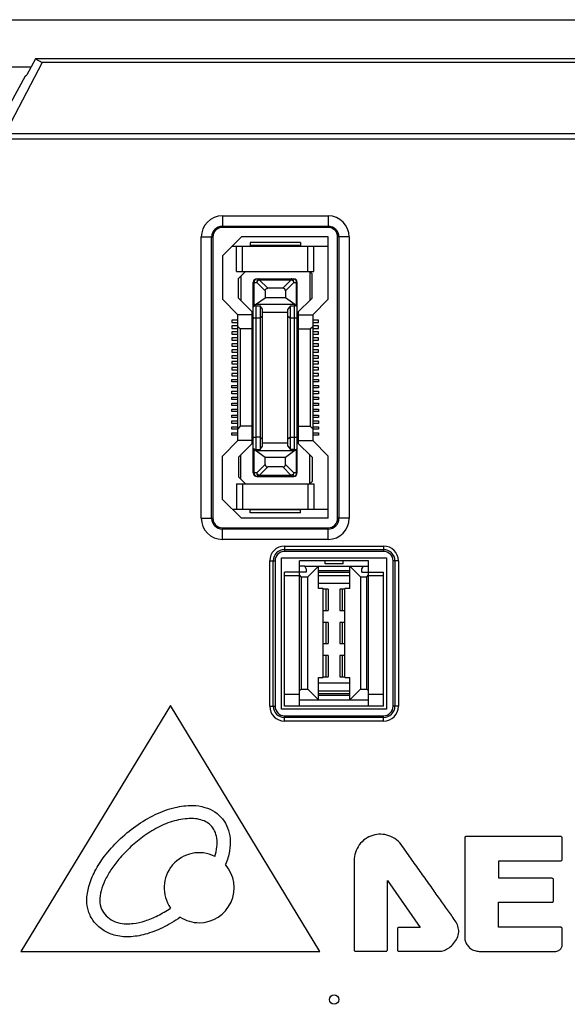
# Model space of a CAD drawing. Header units: millimetres. Extents: x 5740 to 7888, y -1457 to 417.
# Tile 88 of 120: x 7141 to 7187, y -575 to -492. Entities that reach past the tile are written whole.
import ezdxf

# ---------------------------------------------------------------- set-up
doc = ezdxf.new("R2010")
doc.units = ezdxf.units.MM
doc.header["$LTSCALE"] = 23.1
doc.layers.get('0').update_dxf_attribs({"linetype": 'CONTINUOUS'})

msp = doc.modelspace()

# ---------------------------------------------------------------- linework, layer by layer
at = {"color": 0}
for p, q in [((7088.619, -492.155), (7432.619, -492.155)), ((7142.753, -495.77), (7140.117, -500.818)), ((7142.208, -495.455), (7141.475, -496.812)), ((7142.208, -495.455), (7142.753, -495.77)), ((7207.029, -495.455), (7142.208, -495.455)), ((7206.485, -495.77), (7142.753, -495.77)), ((7141.83, -496.155), (7138.824, -496.155)), ((7140.119, -499.155), (7141.343, -496.89)), ((7141.343, -496.89), (7141.475, -496.812)), ((7106.361, -501.74), (7259.667, -501.74)), ((7106.069, -502.181), (7259.959, -502.181)), ((7157.919, -508.68), (7157.919, -509.655)), ((7157.919, -508.68), (7166.819, -508.68)), ((7166.819, -508.68), (7166.819, -509.655)), ((7157.919, -509.55), (7166.819, -509.55)), ((7166.819, -509.655), (7157.919, -509.655)), ((7156.144, -534.155), (7156.144, -510.455)), ((7156.144, -510.455), (7157.119, -510.455)), ((7157.014, -534.155), (7157.014, -510.455)), ((7157.119, -510.455), (7157.119, -534.155)), ((7159.519, -510.455), (7157.919, -512.055)), ((7166.819, -510.455), (7159.519, -510.455)), ((7166.819, -515.705), (7166.819, -510.455)), ((7167.619, -534.155), (7167.619, -510.455)), ((7168.594, -510.455), (7167.619, -510.455)), ((7167.724, -510.455), (7167.724, -534.155)), ((7168.594, -510.455), (7168.594, -534.155)), ((7158.744, -511.23), (7166.819, -511.23)), ((7159.119, -513.355), (7159.119, -511.23)), ((7159.619, -513.355), (7159.619, -511.23)), ((7160.244, -510.93), (7160.244, -511.18)), ((7164.494, -510.93), (7160.244, -510.93)), ((7164.494, -511.18), (7160.244, -511.18)), ((7164.494, -510.93), (7164.494, -511.18)), ((7165.119, -513.355), (7165.119, -511.23)), ((7165.619, -513.355), (7165.619, -511.23)), ((7157.919, -512.055), (7157.919, -515.705)), ((7159.119, -513.355), (7165.619, -513.355)), ((7159.869, -513.355), (7159.269, -513.955)), ((7159.269, -515.605), (7159.269, -513.955)), ((7159.469, -513.755), (7159.469, -515.805)), ((7160.819, -513.98), (7163.919, -513.98)), ((7161.019, -514.068), (7161.019, -513.98)), ((7161.019, -514.068), (7161.731, -514.78)), ((7161.019, -514.068), (7163.719, -514.068)), ((7163.007, -514.78), (7163.719, -514.068)), ((7163.719, -513.98), (7163.719, -514.068)), ((7165.269, -513.355), (7165.269, -515.805)), ((7165.269, -513.355), (7165.469, -513.555)), ((7165.469, -515.605), (7165.469, -513.555)), ((7160.519, -530.33), (7160.519, -514.28)), ((7160.519, -514.28), (7160.807, -514.28)), ((7160.607, -516.192), (7160.607, -514.28)), ((7161.519, -514.993), (7160.807, -514.28)), ((7161.519, -514.993), (7161.519, -515.58)), ((7163.007, -514.78), (7161.731, -514.78)), ((7163.931, -514.28), (7163.219, -514.993)), ((7163.219, -514.993), (7163.219, -515.58)), ((7163.931, -514.28), (7164.219, -514.28)), ((7164.131, -514.28), (7164.131, -516.192)), ((7164.219, -530.33), (7164.219, -514.28)), ((7157.919, -515.705), (7159.219, -517.005)), ((7160.519, -516.855), (7159.269, -515.605)), ((7160.719, -516.155), (7161.519, -515.58)), ((7163.219, -515.58), (7161.519, -515.58)), ((7164.019, -516.155), (7163.219, -515.58)), ((7164.219, -516.855), (7165.469, -515.605)), ((7165.519, -517.005), (7166.819, -515.705)), ((7160.719, -516.155), (7160.607, -516.192)), ((7164.019, -516.155), (7160.719, -516.155)), ((7160.769, -528.357), (7160.769, -516.254)), ((7160.769, -516.254), (7161.099, -516.254)), ((7161.099, -516.254), (7161.099, -528.357)), ((7161.299, -516.54), (7161.099, -516.254)), ((7161.299, -528.071), (7161.299, -516.54)), ((7163.639, -516.254), (7163.439, -516.54)), ((7163.439, -528.071), (7163.439, -516.54)), ((7163.639, -528.357), (7163.639, -516.254)), ((7163.639, -516.254), (7163.969, -516.254)), ((7163.969, -516.254), (7163.969, -528.357)), ((7164.019, -516.155), (7164.131, -516.192)), ((7158.719, -517.455), (7158.719, -517.655)), ((7159.219, -517.455), (7158.719, -517.455)), ((7159.219, -527.605), (7159.219, -517.005)), ((7160.419, -517.005), (7159.219, -517.005)), ((7160.419, -527.855), (7160.419, -516.755)), ((7161.099, -517.305), (7160.769, -517.305)), ((7161.299, -517.136), (7161.099, -517.305)), ((7163.439, -516.805), (7161.299, -516.805)), ((7163.439, -517.136), (7163.639, -517.305)), ((7163.969, -517.305), (7163.639, -517.305)), ((7164.319, -527.855), (7164.319, -516.755)), ((7164.319, -517.005), (7165.519, -517.005)), ((7165.519, -517.005), (7165.519, -527.605)), ((7166.019, -517.455), (7165.519, -517.455)), ((7166.019, -517.655), (7166.019, -517.455)), ((7158.719, -517.655), (7159.219, -517.655)), ((7158.719, -517.955), (7158.719, -518.155)), ((7159.219, -517.955), (7158.719, -517.955)), ((7158.719, -518.155), (7159.219, -518.155)), ((7159.419, -518.205), (7159.219, -518.005)), ((7159.419, -518.205), (7159.419, -526.405)), ((7160.419, -518.205), (7159.419, -518.205)), ((7164.319, -518.205), (7165.319, -518.205)), ((7165.319, -518.205), (7165.519, -518.005)), ((7165.319, -518.205), (7165.319, -526.405)), ((7165.519, -517.655), (7166.019, -517.655)), ((7166.019, -517.955), (7165.519, -517.955)), ((7165.519, -518.155), (7166.019, -518.155)), ((7166.019, -518.155), (7166.019, -517.955)), ((7158.719, -518.455), (7158.719, -518.655)), ((7159.219, -518.455), (7158.719, -518.455)), ((7158.719, -518.655), (7159.219, -518.655)), ((7158.719, -518.955), (7158.719, -519.155)), ((7159.219, -518.955), (7158.719, -518.955)), ((7158.719, -519.155), (7159.219, -519.155)), ((7166.019, -518.455), (7165.519, -518.455)), ((7165.519, -518.655), (7166.019, -518.655)), ((7166.019, -518.955), (7165.519, -518.955)), ((7165.519, -519.155), (7166.019, -519.155)), ((7166.019, -518.655), (7166.019, -518.455)), ((7166.019, -519.155), (7166.019, -518.955)), ((7158.719, -519.455), (7158.719, -519.655)), ((7159.219, -519.455), (7158.719, -519.455)), ((7158.719, -519.655), (7159.219, -519.655)), ((7158.719, -519.955), (7158.719, -520.155)), ((7159.219, -519.955), (7158.719, -519.955)), ((7166.019, -519.455), (7165.519, -519.455)), ((7165.519, -519.655), (7166.019, -519.655)), ((7166.019, -519.955), (7165.519, -519.955)), ((7166.019, -519.655), (7166.019, -519.455)), ((7166.019, -520.155), (7166.019, -519.955)), ((7158.719, -520.155), (7159.219, -520.155)), ((7158.719, -520.455), (7158.719, -520.655)), ((7159.219, -520.455), (7158.719, -520.455)), ((7158.719, -520.655), (7159.219, -520.655)), ((7165.519, -520.155), (7166.019, -520.155)), ((7166.019, -520.455), (7165.519, -520.455)), ((7165.519, -520.655), (7166.019, -520.655)), ((7166.019, -520.655), (7166.019, -520.455)), ((7158.719, -520.955), (7158.719, -521.155)), ((7159.219, -520.955), (7158.719, -520.955)), ((7158.719, -521.155), (7159.219, -521.155)), ((7158.719, -521.455), (7158.719, -521.655)), ((7159.219, -521.455), (7158.719, -521.455)), ((7166.019, -520.955), (7165.519, -520.955)), ((7165.519, -521.155), (7166.019, -521.155)), ((7166.019, -521.455), (7165.519, -521.455)), ((7166.019, -521.155), (7166.019, -520.955)), ((7166.019, -521.655), (7166.019, -521.455)), ((7158.719, -521.655), (7159.219, -521.655)), ((7158.719, -521.955), (7158.719, -522.155)), ((7159.219, -521.955), (7158.719, -521.955)), ((7158.719, -522.155), (7159.219, -522.155)), ((7158.719, -522.655), (7158.719, -522.455)), ((7158.719, -522.455), (7159.219, -522.455)), ((7165.519, -521.655), (7166.019, -521.655)), ((7166.019, -521.955), (7165.519, -521.955)), ((7165.519, -522.155), (7166.019, -522.155)), ((7165.519, -522.455), (7166.019, -522.455)), ((7166.019, -522.155), (7166.019, -521.955)), ((7166.019, -522.455), (7166.019, -522.655)), ((7159.219, -522.655), (7158.719, -522.655)), ((7158.719, -523.155), (7158.719, -522.955)), ((7158.719, -522.955), (7159.219, -522.955)), ((7159.219, -523.155), (7158.719, -523.155)), ((7166.019, -522.655), (7165.519, -522.655)), ((7165.519, -522.955), (7166.019, -522.955)), ((7166.019, -523.155), (7165.519, -523.155)), ((7166.019, -522.955), (7166.019, -523.155)), ((7158.719, -523.655), (7158.719, -523.455)), ((7158.719, -523.455), (7159.219, -523.455)), ((7159.219, -523.655), (7158.719, -523.655)), ((7158.719, -524.155), (7158.719, -523.955)), ((7158.719, -523.955), (7159.219, -523.955)), ((7165.519, -523.455), (7166.019, -523.455)), ((7166.019, -523.655), (7165.519, -523.655)), ((7165.519, -523.955), (7166.019, -523.955)), ((7166.019, -523.455), (7166.019, -523.655)), ((7166.019, -523.955), (7166.019, -524.155)), ((7159.219, -524.155), (7158.719, -524.155)), ((7158.719, -524.655), (7158.719, -524.455)), ((7158.719, -524.455), (7159.219, -524.455)), ((7159.219, -524.655), (7158.719, -524.655)), ((7158.719, -525.155), (7158.719, -524.955)), ((7158.719, -524.955), (7159.219, -524.955)), ((7166.019, -524.155), (7165.519, -524.155)), ((7165.519, -524.455), (7166.019, -524.455)), ((7166.019, -524.655), (7165.519, -524.655)), ((7165.519, -524.955), (7166.019, -524.955)), ((7166.019, -524.455), (7166.019, -524.655)), ((7166.019, -524.955), (7166.019, -525.155)), ((7159.219, -525.155), (7158.719, -525.155)), ((7158.719, -525.655), (7158.719, -525.455)), ((7158.719, -525.455), (7159.219, -525.455)), ((7159.219, -525.655), (7158.719, -525.655)), ((7166.019, -525.155), (7165.519, -525.155)), ((7165.519, -525.455), (7166.019, -525.455)), ((7166.019, -525.655), (7165.519, -525.655)), ((7166.019, -525.455), (7166.019, -525.655)), ((7158.719, -526.155), (7158.719, -525.955)), ((7158.719, -525.955), (7159.219, -525.955)), ((7159.219, -526.155), (7158.719, -526.155)), ((7158.719, -526.655), (7158.719, -526.455)), ((7158.719, -526.455), (7159.219, -526.455)), ((7159.419, -526.405), (7159.219, -526.605)), ((7160.419, -526.405), (7159.419, -526.405)), ((7164.319, -526.405), (7165.319, -526.405)), ((7165.319, -526.405), (7165.519, -526.605)), ((7165.519, -525.955), (7166.019, -525.955)), ((7166.019, -526.155), (7165.519, -526.155)), ((7165.519, -526.455), (7166.019, -526.455)), ((7166.019, -525.955), (7166.019, -526.155)), ((7166.019, -526.455), (7166.019, -526.655)), ((7159.219, -526.655), (7158.719, -526.655)), ((7158.719, -527.155), (7158.719, -526.955)), ((7158.719, -526.955), (7159.219, -526.955)), ((7159.219, -527.155), (7158.719, -527.155)), ((7161.099, -527.305), (7160.769, -527.305)), ((7161.099, -527.305), (7161.299, -527.475)), ((7163.639, -527.305), (7163.439, -527.475)), ((7163.639, -527.305), (7163.969, -527.305)), ((7166.019, -526.655), (7165.519, -526.655)), ((7165.519, -526.955), (7166.019, -526.955)), ((7166.019, -527.155), (7165.519, -527.155)), ((7166.019, -526.955), (7166.019, -527.155)), ((7159.219, -527.605), (7157.919, -528.905)), ((7160.419, -527.605), (7159.219, -527.605)), ((7160.519, -527.755), (7159.269, -529.005)), ((7161.099, -528.357), (7161.299, -528.071)), ((7161.299, -527.805), (7163.439, -527.805)), ((7163.439, -528.071), (7163.639, -528.357)), ((7165.469, -529.005), (7164.219, -527.755)), ((7164.319, -527.605), (7165.519, -527.605)), ((7166.819, -528.905), (7165.519, -527.605)), ((7157.919, -532.555), (7157.919, -528.905)), ((7159.269, -529.005), (7159.269, -530.655)), ((7159.469, -530.855), (7159.469, -528.805)), ((7160.607, -530.33), (7160.607, -528.419)), ((7160.607, -528.419), (7160.719, -528.455)), ((7161.519, -529.031), (7160.719, -528.455)), ((7160.719, -528.455), (7164.019, -528.455)), ((7160.769, -528.357), (7161.099, -528.357)), ((7161.519, -529.618), (7161.519, -529.031)), ((7163.219, -529.031), (7161.519, -529.031)), ((7164.019, -528.455), (7163.219, -529.031)), ((7163.219, -529.618), (7163.219, -529.031)), ((7163.969, -528.357), (7163.639, -528.357)), ((7164.019, -528.455), (7164.131, -528.419)), ((7164.131, -528.419), (7164.131, -530.33)), ((7165.269, -531.255), (7165.269, -528.805)), ((7165.469, -529.005), (7165.469, -531.055)), ((7166.819, -534.155), (7166.819, -528.905)), ((7160.807, -530.33), (7161.519, -529.618)), ((7161.731, -529.83), (7161.019, -530.543)), ((7163.007, -529.83), (7161.731, -529.83)), ((7163.719, -530.543), (7163.007, -529.83)), ((7163.219, -529.618), (7163.931, -530.33)), ((7159.869, -531.255), (7159.269, -530.655)), ((7160.807, -530.33), (7160.519, -530.33)), ((7160.819, -530.63), (7163.919, -530.63)), ((7161.019, -530.63), (7161.019, -530.543)), ((7163.719, -530.543), (7161.019, -530.543)), ((7163.719, -530.543), (7163.719, -530.63)), ((7164.219, -530.33), (7163.931, -530.33)), ((7159.119, -531.255), (7159.119, -533.38)), ((7159.119, -531.255), (7165.619, -531.255)), ((7159.619, -531.255), (7159.619, -533.38)), ((7165.119, -531.255), (7165.119, -533.38)), ((7165.269, -531.255), (7165.469, -531.055)), ((7165.619, -531.255), (7165.619, -533.38)), ((7157.919, -532.555), (7159.519, -534.155)), ((7158.744, -533.38), (7166.819, -533.38)), ((7160.244, -533.68), (7160.244, -533.43)), ((7164.494, -533.43), (7160.244, -533.43)), ((7164.494, -533.68), (7160.244, -533.68)), ((7164.494, -533.68), (7164.494, -533.43)), ((7156.144, -534.155), (7157.119, -534.155)), ((7166.819, -534.155), (7159.519, -534.155)), ((7168.594, -534.155), (7167.619, -534.155)), ((7157.919, -535.93), (7157.919, -534.955)), ((7157.919, -534.955), (7166.819, -534.955)), ((7166.819, -535.061), (7157.919, -535.061)), ((7166.819, -535.93), (7166.819, -534.955)), ((7166.819, -535.93), (7157.919, -535.93)), ((7163.153, -536.49), (7163.153, -536.94)), ((7163.153, -536.49), (7171.484, -536.49)), ((7171.484, -536.49), (7171.484, -536.94)), ((7163.153, -536.789), (7171.484, -536.789)), ((7171.484, -536.94), (7163.153, -536.94)), ((7161.903, -549.983), (7161.903, -537.74)), ((7161.903, -537.74), (7162.353, -537.74)), ((7162.202, -549.983), (7162.202, -537.74)), ((7162.353, -537.74), (7162.353, -549.983)), ((7162.899, -550.237), (7162.899, -537.486)), ((7162.899, -537.486), (7171.738, -537.486)), ((7164.411, -538.172), (7164.411, -537.74)), ((7166.557, -537.74), (7164.411, -537.74)), ((7164.411, -538.68), (7164.411, -538.172)), ((7164.85, -538.172), (7164.411, -538.172)), ((7164.982, -538.4), (7164.85, -538.172)), ((7164.857, -538.184), (7169.78, -538.184)), ((7165.998, -538.184), (7165.109, -539.073)), ((7165.998, -540.064), (7165.998, -538.184)), ((7166.557, -537.994), (7166.557, -537.74)), ((7168.081, -537.74), (7166.557, -537.74)), ((7168.081, -537.994), (7166.557, -537.994)), ((7168.081, -537.994), (7168.081, -537.74)), ((7170.227, -537.74), (7168.081, -537.74)), ((7168.64, -540.064), (7168.64, -538.184)), ((7169.529, -539.073), (7168.64, -538.184)), ((7169.656, -538.4), (7169.788, -538.172)), ((7169.788, -538.172), (7170.227, -538.172)), ((7170.227, -538.172), (7170.227, -537.74)), ((7170.227, -538.68), (7170.227, -538.172)), ((7171.738, -537.486), (7171.738, -550.237)), ((7172.284, -549.983), (7172.284, -537.74)), ((7172.734, -537.74), (7172.284, -537.74)), ((7172.435, -537.74), (7172.435, -549.983)), ((7172.734, -537.74), (7172.734, -549.983)), ((7163.153, -549.983), (7163.153, -538.68)), ((7164.982, -538.68), (7163.153, -538.68)), ((7164.411, -539.01), (7163.153, -539.01)), ((7164.411, -549.983), (7164.411, -538.68)), ((7164.56, -539.073), (7164.411, -538.923)), ((7164.982, -538.4), (7164.982, -538.68)), ((7165.998, -538.542), (7168.64, -538.542)), ((7165.998, -538.692), (7168.64, -538.692)), ((7168.64, -539.01), (7165.998, -539.01)), ((7169.656, -538.68), (7169.656, -538.4)), ((7169.656, -538.68), (7171.484, -538.68)), ((7170.077, -539.073), (7170.227, -538.923)), ((7170.227, -549.983), (7170.227, -538.68)), ((7171.484, -539.01), (7170.227, -539.01)), ((7171.484, -549.983), (7171.484, -538.68)), ((7164.56, -539.073), (7164.56, -548.548)), ((7164.56, -539.073), (7165.109, -539.073)), ((7165.109, -548.548), (7165.109, -539.073)), ((7165.998, -539.622), (7168.64, -539.622)), ((7169.529, -539.073), (7169.529, -548.548)), ((7169.529, -539.073), (7170.077, -539.073)), ((7170.077, -548.548), (7170.077, -539.073)), ((7166.404, -540.064), (7165.998, -540.064)), ((7166.404, -547.557), (7166.404, -540.064)), ((7166.824, -540.127), (7166.404, -540.127)), ((7166.647, -541.905), (7166.647, -540.127)), ((7166.824, -540.127), (7166.824, -541.905)), ((7167.814, -540.127), (7167.814, -541.905)), ((7168.233, -540.127), (7167.814, -540.127)), ((7167.991, -540.127), (7167.991, -541.905)), ((7168.233, -547.557), (7168.233, -540.064)), ((7168.64, -540.064), (7168.233, -540.064)), ((7166.404, -541.905), (7166.824, -541.905)), ((7167.814, -541.905), (7168.233, -541.905)), ((7166.824, -542.921), (7166.404, -542.921)), ((7166.647, -544.699), (7166.647, -542.921)), ((7166.824, -542.921), (7166.824, -544.699)), ((7167.814, -542.921), (7167.814, -544.699)), ((7168.233, -542.921), (7167.814, -542.921)), ((7167.991, -542.921), (7167.991, -544.699)), ((7166.404, -544.699), (7166.824, -544.699)), ((7167.814, -544.699), (7168.233, -544.699)), ((7166.824, -545.715), (7166.404, -545.715)), ((7166.647, -547.493), (7166.647, -545.715)), ((7166.824, -545.715), (7166.824, -547.493)), ((7167.814, -545.715), (7167.814, -547.493)), ((7168.233, -545.715), (7167.814, -545.715)), ((7167.991, -545.715), (7167.991, -547.493)), ((7165.998, -549.437), (7165.998, -547.557)), ((7165.998, -547.557), (7166.404, -547.557)), ((7165.998, -547.999), (7168.64, -547.999)), ((7166.404, -547.493), (7166.824, -547.493)), ((7167.814, -547.493), (7168.233, -547.493)), ((7168.233, -547.557), (7168.64, -547.557)), ((7168.64, -549.437), (7168.64, -547.557)), ((7164.411, -548.992), (7163.153, -548.992)), ((7164.56, -548.548), (7164.411, -548.697)), ((7164.56, -548.548), (7165.109, -548.548)), ((7165.109, -548.548), (7165.998, -549.437)), ((7168.64, -548.713), (7165.998, -548.713)), ((7168.64, -548.929), (7165.998, -548.929)), ((7168.64, -549.437), (7169.529, -548.548)), ((7169.529, -548.548), (7170.077, -548.548)), ((7170.077, -548.548), (7170.227, -548.697)), ((7171.484, -548.992), (7170.227, -548.992)), ((7164.411, -549.437), (7170.227, -549.437)), ((7168.64, -549.078), (7165.998, -549.078)), ((7153.561, -549.907), (7140.954, -570.63)), ((7166.106, -570.63), (7153.561, -549.907)), ((7161.903, -549.983), (7162.353, -549.983)), ((7171.738, -550.237), (7162.899, -550.237)), ((7171.484, -549.983), (7163.153, -549.983)), ((7172.734, -549.983), (7172.284, -549.983)), ((7163.153, -551.232), (7163.153, -550.783)), ((7163.153, -550.783), (7171.484, -550.783)), ((7171.484, -550.934), (7163.153, -550.934)), ((7171.484, -551.232), (7163.153, -551.232)), ((7171.484, -551.232), (7171.484, -550.783)), ((7178.316, -561.071), (7178.316, -569.498)), ((7186.385, -560.954), (7178.433, -560.954)), ((7186.501, -562.883), (7186.501, -561.071)), ((7169.004, -562.967), (7169.004, -566.321)), ((7181.167, -564.475), (7181.167, -563)), ((7181.167, -563), (7186.385, -563)), ((7171.805, -570.507), (7171.805, -564.655)), ((7171.805, -564.655), (7174.559, -568.616)), ((7185.663, -564.475), (7181.167, -564.475)), ((7185.78, -566.371), (7185.78, -564.591)), ((7169.004, -566.321), (7169.005, -570.507)), ((7181.151, -568.6), (7181.151, -566.488)), ((7181.151, -566.488), (7185.663, -566.488)), ((7172.652, -568.733), (7172.652, -570.507)), ((7174.559, -568.616), (7172.769, -568.616)), ((7186.385, -568.6), (7181.151, -568.6)), ((7186.501, -570.186), (7186.501, -568.718)), ((7140.954, -570.63), (7166.106, -570.63)), ((7169.122, -570.624), (7171.688, -570.624)), ((7172.769, -570.624), (7176.167, -570.624)), ((7179.528, -570.63), (7185.977, -570.63))]:
    msp.add_line(p, q, dxfattribs=at)
msp.add_circle((7167.319, -574.688), 0.4, dxfattribs=at)
for centre, radius, start, end in [((7157.919, -510.455), 1.775, 90, 180), ((7166.819, -510.455), 1.775, 0, 90), ((7157.919, -510.455), 0.905, 90, 180), ((7157.919, -510.455), 0.8, 90, 180), ((7166.819, -510.455), 0.905, 0, 90), ((7166.819, -510.455), 0.8, 0, 90), ((7160.819, -514.28), 0.3, 90, 180), ((7163.919, -514.28), 0.3, 0, 90), ((7160.819, -530.33), 0.3, 180, 270), ((7163.919, -530.33), 0.3, 270, 0), ((7157.919, -534.155), 1.775, 180, 270), ((7157.919, -534.155), 0.905, 180, 270), ((7157.919, -534.155), 0.8, 180, 270), ((7166.819, -534.155), 1.775, 270, 0), ((7166.819, -534.155), 0.905, 270, 0), ((7166.819, -534.155), 0.8, 270, 0), ((7163.153, -537.74), 1.25, 90, 180), ((7171.484, -537.74), 1.25, 0, 90), ((7163.153, -537.74), 0.951, 90, 180), ((7163.153, -537.74), 0.8, 90, 180), ((7171.484, -537.74), 0.951, 0, 90), ((7171.484, -537.74), 0.8, 0, 90), ((7163.153, -549.983), 1.25, 180, 270), ((7163.153, -549.983), 0.951, 180, 270), ((7163.153, -549.983), 0.8, 180, 270), ((7171.484, -549.983), 1.25, 270, 0), ((7171.484, -549.983), 0.951, 270, 0), ((7171.484, -549.983), 0.8, 270, 0), ((7155.962, -565.265), 2.946, 63.56291, 215.52271), ((7155.968, -565.272), 2.946, 269.95391, 41.39717), ((7185.663, -564.591), 0.116, 359.97239, 90.02761), ((7155.967, -565.279), 2.939, 237.28416, 269.97615)]:
    msp.add_arc(centre, radius, start, end, dxfattribs=at)
for centre, major_axis, ratio, start_param, end_param in [((7162.795, -515.205), (-0.367, -0.367), 0.57735, 2.617994, 3.665191), ((7163.969, -528.238), (0.25, 0), 0.476799, -1.570796, 0), ((7160.819, -528.35), (0.3, 0), 0.325, 3.141593, 3.926991), ((7163.919, -528.35), (0.3, 0), 0.325, -0.785398, 0), ((7161.943, -529.406), (0.367, 0.367), 0.57735, -3.665191, -2.617994), ((7162.795, -529.406), (0.367, -0.367), 0.57735, -0.523599, 0.523599)]:
    msp.add_ellipse(centre, major_axis=major_axis, ratio=ratio, start_param=start_param, end_param=end_param, dxfattribs=at)
for points, knots in [([(7160.607, -514.28), (7160.607, -514.242), (7160.617, -514.167), (7160.661, -514.069), (7160.73, -513.999), (7160.791, -513.98), (7160.819, -513.98)], [0, 0, 0, 0, 0.288005, 0.555334, 0.790507, 1, 1, 1, 1]), ([(7161.019, -513.98), (7160.991, -513.98), (7160.93, -513.999), (7160.861, -514.069), (7160.817, -514.167), (7160.807, -514.242), (7160.807, -514.28)], [0, 0, 0, 0, 0.209435, 0.444528, 0.711844, 1, 1, 1, 1]), ([(7163.931, -514.28), (7163.931, -514.242), (7163.921, -514.167), (7163.876, -514.069), (7163.807, -513.999), (7163.747, -513.98), (7163.719, -513.98)], [0, 0, 0, 0, 0.288158, 0.555474, 0.790566, 1, 1, 1, 1]), ([(7163.919, -513.98), (7163.947, -513.98), (7164.007, -513.999), (7164.076, -514.069), (7164.121, -514.167), (7164.131, -514.242), (7164.131, -514.28)], [0, 0, 0, 0, 0.209493, 0.444666, 0.711995, 1, 1, 1, 1]), ([(7161.519, -514.993), (7161.519, -514.964), (7161.526, -514.908), (7161.571, -514.832), (7161.646, -514.788), (7161.703, -514.78), (7161.731, -514.78)], [0, 0, 0, 0, 0.250372, 0.500015, 0.749649, 1, 1, 1, 1]), ([(7160.607, -516.192), (7160.594, -516.196), (7160.571, -516.205), (7160.543, -516.221), (7160.524, -516.239), (7160.519, -516.254), (7160.519, -516.261)], [0, 0, 0, 0, 0.344848, 0.620934, 0.832324, 1, 1, 1, 1]), ([(7160.769, -516.254), (7160.73, -516.254), (7160.663, -516.261), (7160.589, -516.287), (7160.55, -516.314), (7160.528, -516.337), (7160.519, -516.36), (7160.519, -516.373)], [0, 0, 0, 0, 0.392234, 0.673048, 0.776741, 0.862457, 1, 1, 1, 1]), ([(7164.219, -516.373), (7164.219, -516.36), (7164.21, -516.337), (7164.187, -516.314), (7164.149, -516.287), (7164.075, -516.261), (7164.008, -516.254), (7163.969, -516.254)], [0, 0, 0, 0, 0.137543, 0.223258, 0.32695, 0.607763, 1, 1, 1, 1]), ([(7164.219, -516.261), (7164.219, -516.254), (7164.214, -516.239), (7164.195, -516.221), (7164.167, -516.205), (7164.144, -516.196), (7164.131, -516.192)], [0, 0, 0, 0, 0.167676, 0.379066, 0.655152, 1, 1, 1, 1]), ([(7160.769, -517.305), (7160.736, -517.305), (7160.689, -517.303), (7160.63, -517.294), (7160.592, -517.285), (7160.561, -517.275), (7160.535, -517.262), (7160.519, -517.245), (7160.519, -517.235)], [0, 0, 0, 0, 0.360155, 0.522743, 0.665942, 0.785869, 0.880409, 1, 1, 1, 1]), ([(7164.219, -517.235), (7164.219, -517.245), (7164.203, -517.262), (7164.176, -517.275), (7164.145, -517.285), (7164.108, -517.294), (7164.049, -517.303), (7164.001, -517.305), (7163.969, -517.305)], [0, 0, 0, 0, 0.11959, 0.21413, 0.334058, 0.477257, 0.639846, 1, 1, 1, 1]), ([(7160.519, -527.376), (7160.519, -527.365), (7160.535, -527.349), (7160.561, -527.336), (7160.592, -527.325), (7160.63, -527.317), (7160.689, -527.308), (7160.736, -527.305), (7160.769, -527.305)], [0, 0, 0, 0, 0.11959, 0.21413, 0.334058, 0.477257, 0.639846, 1, 1, 1, 1]), ([(7163.969, -527.305), (7164.001, -527.305), (7164.049, -527.308), (7164.108, -527.317), (7164.145, -527.325), (7164.176, -527.336), (7164.203, -527.349), (7164.219, -527.365), (7164.219, -527.376)], [0, 0, 0, 0, 0.360155, 0.522743, 0.665942, 0.785869, 0.880409, 1, 1, 1, 1]), ([(7160.769, -528.357), (7160.73, -528.357), (7160.663, -528.35), (7160.589, -528.324), (7160.551, -528.297), (7160.528, -528.274), (7160.519, -528.251), (7160.519, -528.238)], [0, 0, 0, 0, 0.391531, 0.672575, 0.776441, 0.862293, 1, 1, 1, 1]), ([(7160.819, -530.63), (7160.791, -530.63), (7160.73, -530.612), (7160.661, -530.542), (7160.617, -530.444), (7160.607, -530.369), (7160.607, -530.33)], [0, 0, 0, 0, 0.209493, 0.444666, 0.711995, 1, 1, 1, 1]), ([(7160.807, -530.33), (7160.807, -530.369), (7160.817, -530.444), (7160.861, -530.542), (7160.93, -530.612), (7160.991, -530.63), (7161.019, -530.63)], [0, 0, 0, 0, 0.288158, 0.555474, 0.790566, 1, 1, 1, 1]), ([(7163.719, -530.63), (7163.747, -530.63), (7163.807, -530.612), (7163.876, -530.542), (7163.921, -530.444), (7163.931, -530.369), (7163.931, -530.33)], [0, 0, 0, 0, 0.209493, 0.444666, 0.711995, 1, 1, 1, 1]), ([(7164.131, -530.33), (7164.131, -530.369), (7164.121, -530.444), (7164.076, -530.542), (7164.007, -530.612), (7163.947, -530.63), (7163.919, -530.63)], [0, 0, 0, 0, 0.287992, 0.555325, 0.790504, 1, 1, 1, 1]), ([(7146.511, -566.332), (7146.515, -565.935), (7146.653, -565.079), (7147.179, -563.816), (7148.028, -562.515), (7149.184, -561.23), (7150.606, -560.035), (7152.204, -559.071), (7153.827, -558.475), (7154.914, -558.339), (7155.408, -558.343)], [0, 0, 0, 0, 0.092457, 0.199084, 0.316582, 0.452596, 0.600144, 0.747705, 0.885021, 1, 1, 1, 1]), ([(7155.408, -558.343), (7155.759, -558.348), (7156.423, -558.44), (7157.301, -558.838), (7157.966, -559.447), (7158.401, -560.234), (7158.612, -561.168), (7158.559, -562.235), (7158.334, -562.957), (7158.178, -563.323)], [0, 0, 0, 0, 0.152979, 0.288198, 0.414048, 0.539313, 0.674125, 0.826351, 1, 1, 1, 1]), ([(7155.319, -559.439), (7154.836, -559.439), (7153.845, -559.588), (7152.456, -560.162), (7151.199, -560.968), (7150.119, -561.88), (7149.228, -562.807), (7148.542, -563.731), (7148.028, -564.626), (7147.695, -565.493), (7147.56, -566.32), (7147.708, -567.07), (7148.11, -567.675), (7148.731, -568.101), (7149.438, -568.304), (7149.926, -568.316), (7150.14, -568.304)], [0, 0, 0, 0, 0.098656, 0.201745, 0.304965, 0.402474, 0.489797, 0.567162, 0.636789, 0.700079, 0.756145, 0.805552, 0.852356, 0.900809, 0.956351, 1, 1, 1, 1]), ([(7156.942, -560.014), (7156.82, -559.892), (7156.513, -559.677), (7155.954, -559.483), (7155.538, -559.438), (7155.319, -559.439)], [0, 0, 0, 0, 0.294633, 0.627413, 1, 1, 1, 1]), ([(7157.273, -562.627), (7157.364, -562.368), (7157.497, -561.862), (7157.486, -561.12), (7157.303, -560.492), (7157.075, -560.148), (7156.942, -560.014)], [0, 0, 0, 0, 0.29809, 0.5622, 0.79508, 1, 1, 1, 1]), ([(7173.084, -561.787), (7172.94, -561.578), (7172.598, -561.21), (7171.955, -560.854), (7171.255, -560.727), (7170.558, -560.83), (7169.917, -561.135), (7169.401, -561.64), (7169.083, -562.276), (7169.004, -562.741), (7169.004, -562.967)], [0, 0, 0, 0, 0.134584, 0.261242, 0.383674, 0.504914, 0.628731, 0.754496, 0.880329, 1, 1, 1, 1]), ([(7178.433, -560.954), (7178.413, -560.954), (7178.372, -560.965), (7178.327, -561.01), (7178.316, -561.051), (7178.316, -561.071)], [0, 0, 0, 0, 0.329744, 0.667938, 1, 1, 1, 1]), ([(7186.501, -561.071), (7186.501, -561.051), (7186.49, -561.01), (7186.446, -560.965), (7186.405, -560.954), (7186.385, -560.954)], [0, 0, 0, 0, 0.33283, 0.669562, 1, 1, 1, 1]), ([(7175.475, -565.178), (7175.206, -564.797), (7174.671, -564.039), (7173.869, -562.912), (7173.342, -562.162), (7173.084, -561.787)], [0, 0, 0, 0, 0.337339, 0.670759, 1, 1, 1, 1]), ([(7186.385, -563), (7186.404, -563), (7186.445, -562.988), (7186.49, -562.944), (7186.501, -562.903), (7186.501, -562.883)], [0, 0, 0, 0, 0.329562, 0.66891, 1, 1, 1, 1]), ([(7177.507, -568.047), (7177.295, -567.74), (7176.845, -567.124), (7176.172, -566.164), (7175.711, -565.511), (7175.475, -565.178)], [0, 0, 0, 0, 0.318156, 0.651349, 1, 1, 1, 1]), ([(7154.379, -567.751), (7153.9, -568.086), (7152.954, -568.654), (7151.499, -569.224), (7150.112, -569.461), (7148.864, -569.339), (7147.818, -568.867), (7147.059, -568.15), (7146.61, -567.265), (7146.511, -566.637), (7146.511, -566.332)], [0, 0, 0, 0, 0.176643, 0.33194, 0.469987, 0.598507, 0.704809, 0.811342, 0.90765, 1, 1, 1, 1]), ([(7185.663, -566.488), (7185.683, -566.488), (7185.724, -566.477), (7185.769, -566.433), (7185.78, -566.392), (7185.78, -566.371)], [0, 0, 0, 0, 0.330909, 0.667144, 1, 1, 1, 1]), ([(7150.14, -568.304), (7150.23, -568.298), (7150.664, -568.259), (7151.463, -568.077), (7152.523, -567.626), (7153.215, -567.212), (7153.564, -566.977)], [0, 0, 0, 0, 0.072763, 0.350147, 0.659595, 1, 1, 1, 1]), ([(7176.167, -570.624), (7176.302, -570.624), (7176.599, -570.566), (7177.018, -570.339), (7177.401, -569.982), (7177.692, -569.53), (7177.837, -569.016), (7177.764, -568.496), (7177.607, -568.19), (7177.507, -568.047)], [0, 0, 0, 0, 0.116395, 0.253434, 0.403496, 0.560862, 0.709768, 0.850891, 1, 1, 1, 1]), ([(7172.769, -568.616), (7172.749, -568.616), (7172.707, -568.628), (7172.663, -568.672), (7172.652, -568.713), (7172.652, -568.733)], [0, 0, 0, 0, 0.334804, 0.669591, 1, 1, 1, 1]), ([(7186.501, -568.718), (7186.501, -568.698), (7186.49, -568.656), (7186.445, -568.612), (7186.404, -568.6), (7186.385, -568.6)], [0, 0, 0, 0, 0.33212, 0.671861, 1, 1, 1, 1]), ([(7178.316, -569.498), (7178.316, -569.602), (7178.357, -569.821), (7178.525, -570.129), (7178.792, -570.4), (7179.14, -570.583), (7179.401, -570.629), (7179.528, -570.63)], [0, 0, 0, 0, 0.170396, 0.360751, 0.571501, 0.789767, 1, 1, 1, 1]), ([(7169.005, -570.507), (7169.005, -570.527), (7169.016, -570.568), (7169.061, -570.613), (7169.102, -570.624), (7169.122, -570.624)], [0, 0, 0, 0, 0.334142, 0.66924, 1, 1, 1, 1]), ([(7171.688, -570.624), (7171.708, -570.624), (7171.749, -570.613), (7171.793, -570.568), (7171.805, -570.527), (7171.805, -570.507)], [0, 0, 0, 0, 0.330068, 0.667687, 1, 1, 1, 1]), ([(7172.652, -570.507), (7172.652, -570.527), (7172.663, -570.568), (7172.708, -570.613), (7172.749, -570.624), (7172.769, -570.624)], [0, 0, 0, 0, 0.332304, 0.666073, 1, 1, 1, 1]), ([(7185.977, -570.63), (7186.037, -570.629), (7186.151, -570.599), (7186.29, -570.513), (7186.395, -570.412), (7186.469, -570.305), (7186.5, -570.225), (7186.501, -570.186)], [0, 0, 0, 0, 0.247177, 0.467193, 0.663258, 0.839969, 1, 1, 1, 1])]:
    msp.add_open_spline(points, degree=3, knots=knots, dxfattribs=at)
for points in [[(7160.807, -514.28), (7160.829, -514.235), (7160.891, -514.153), (7160.974, -514.091), (7161.019, -514.068)], [(7163.719, -514.068), (7163.764, -514.091), (7163.846, -514.153), (7163.908, -514.235), (7163.931, -514.28)], [(7161.019, -530.543), (7160.974, -530.52), (7160.891, -530.458), (7160.829, -530.376), (7160.807, -530.33)], [(7163.931, -530.33), (7163.908, -530.376), (7163.846, -530.458), (7163.764, -530.52), (7163.719, -530.543)]]:
    msp.add_open_spline(points, degree=3, dxfattribs=at)

doc.saveas('drawing.dxf')
